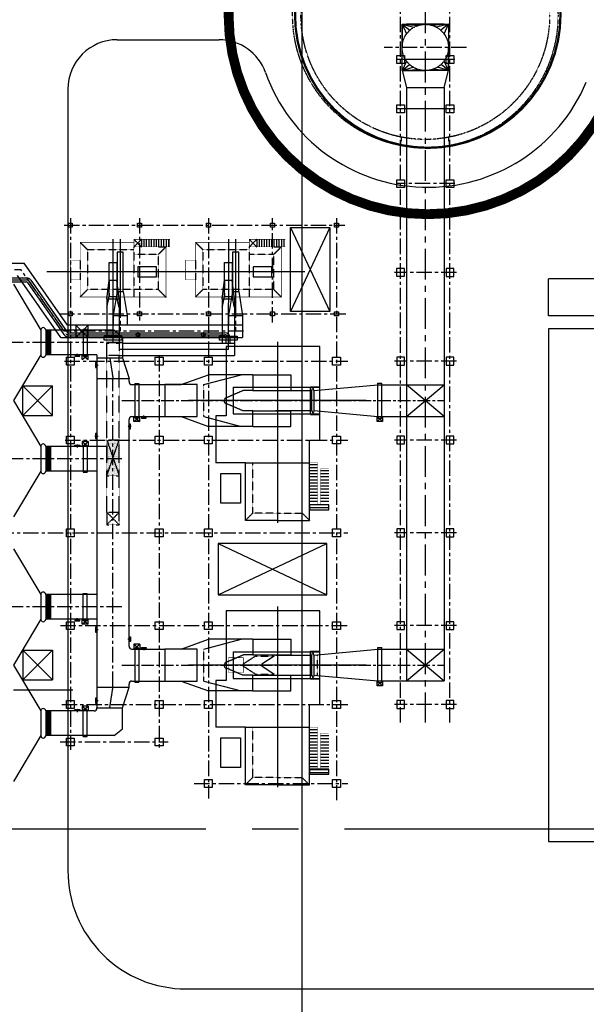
# Model space of a CAD drawing. Header units: inches. Extents: x -8998005 to 170525121, y -30058259 to 1575573.
# Tile 73 of 107: x 171366 to 228834, y -17807 to 82033. Entities that reach past the tile are written whole.
import ezdxf

# ---------------------------------------------------------------- set-up
doc = ezdxf.new("R2010")
doc.units = ezdxf.units.IN
doc.header["$LTSCALE"] = 5
doc.header["$MEASUREMENT"] = 0
for name, pattern in [('CENTER', [2, 1.25, -0.25, 0.25, -0.25]), ('CENTER2', [1.125, 0.75, -0.125, 0.125, -0.125]), ('HIDDEN', [0.375, 0.25, -0.125])]:
    doc.linetypes.add(name, pattern=pattern)
for name, color, linetype in [('1_MANUGURU_GR_DUCT_TRIAL_1_5M', 7, 'Continuous'), ('CANAL', 4, 'Continuous'), ('CEN', 9, 'CENTER'), ('DCEN', 237, 'CENTER'), ('DDMM', 4, 'Continuous'), ('DIM', 7, 'Continuous'), ('DMM', 200, 'Continuous'), ('DOBH', 6, 'HIDDEN'), ('DOBK', 1, 'Continuous'), ('DOBN', 1, 'Continuous'), ('DTMP', 1, 'Continuous'), ('OBH', 6, 'HIDDEN'), ('obk', 1, 'Continuous'), ('OBN', 1, 'Continuous'), ('TCE-ME-ROAD', 244, 'Continuous'), ('TXT', 7, 'Continuous')]:
    doc.layers.add(name, color=color, linetype=linetype)

# ---------------------------------------------------------------- blocks, each defined once
blk = doc.blocks.new('A$C17865E07')
at = {"layer": 'obk'}
blk.add_lwpolyline([(-400.0000000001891, -399.9999999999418), (-400.0000000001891, 400.0000000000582), (399.9999999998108, 400.0000000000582), (399.9999999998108, -399.9999999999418)], close=True, dxfattribs=at)
blk = doc.blocks.new('gr_inlet')
at = {"layer": 'DMM', "linetype": 'HIDDEN', "ltscale": 2}
h = blk.add_hatch(dxfattribs=at)
h.set_pattern_fill('DOTS', color=256, scale=1500)
h.set_pattern_definition([(9.199999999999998e-15, (-138138.9642392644, -99647.89235599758), (46.875, 93.75), [0, -93.75])])
h.paths.add_polyline_path([(-17299.50180352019, -7625), (-16049.50180352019, -7625), (-16049.5018035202, -4000), (-17299.5018035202, -4000)])
at = {"layer": 'CEN', "color": 3, "linetype": 'CENTER'}
for p, q in [((-16674.50585328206, 9988.260822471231), (-16674.50585328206, 5900)), ((-4974.505853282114, 5200), (-4974.505853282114, 9948.222977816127)), ((-16049.50180352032, 5199.70377117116), (-4974.505853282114, 5199.70377117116))]:
    blk.add_line(p, q, dxfattribs=at)
at = {"layer": 'DMM'}
for p, q in [((-17299.5018035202, 10310.01312816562), (-17072.00585328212, 12192.22013618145)), ((-16049.50180352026, 10310.01312816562), (-16277.00585328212, 12192.22013618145)), ((-5599.501803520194, 10310.01312816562), (-5372.005853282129, 12192.22013618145)), ((-4349.501803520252, 10310.01312816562), (-4577.005853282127, 12192.22013618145)), ((-17299.5018035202, 10310.01312816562), (-17299.50180352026, 7148.926111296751)), ((-17299.5018035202, 10310.01312816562), (-16049.50180352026, 10310.01312816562)), ((-16049.50180352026, 10310.01312816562), (-16049.50180352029, 6737.779115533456)), ((-5599.501803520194, 10310.01312816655), (-5599.501803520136, 5824.703771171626)), ((-5599.501803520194, 10310.01312816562), (-4349.501803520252, 10310.01312816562)), ((-4349.501803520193, 10310.01312816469), (-4349.501803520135, 4574.703771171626)), ((-15698.49683445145, 5824.70377117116), (-4349.501803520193, 5824.703771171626)), ((-16049.50180352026, 4574.70377117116), (-15698.49705179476, 4574.70377117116)), ((-15698.49705179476, 4574.70377117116), (-4349.501803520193, 4574.703771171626))]:
    blk.add_line(p, q, dxfattribs=at)
at = {"layer": 'DMM', "linetype": 'HIDDEN'}
for p, q in [((-17299.5018035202, 9426.129651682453), (-17072.00585328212, 10512.84153086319)), ((-16049.50990304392, 9426.129651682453), (-16277.005853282, 10512.84153086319)), ((-5599.501803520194, 9426.129651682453), (-5372.005853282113, 10512.84153086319)), ((-4349.509903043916, 9426.129651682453), (-4577.005853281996, 10512.84153086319))]:
    blk.add_line(p, q, dxfattribs=at)
at = {"layer": 'DMM', "linetype": 'HIDDEN', "ltscale": 2}
for p, q in [((-17299.50180352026, 7148.926111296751), (-17299.50180352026, 5825)), ((-16049.50180352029, 6737.779115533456), (-16049.50180352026, 4575)), ((-17299.5018035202, -11333.98417162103), (-17299.5018035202, 5825)), ((-17299.5018035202, 4575), (-17299.5018035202, 5825)), ((-17299.5018035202, 5825), (-16049.5018035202, 5825)), ((-16049.50180352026, 5824.70377117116), (-15698.49683445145, 5824.70377117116)), ((-16049.5018035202, 4575), (-17299.5018035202, 4575)), ((-16049.50180352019, -11333.98417162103), (-16049.5018035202, 4575)), ((-17299.50180352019, -7625), (-16049.5018035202, -4000)), ((-17299.5018035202, -4000), (-16049.50180352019, -7625)), ((-17299.5018035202, -11333.98417162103), (-16049.50180352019, -12583.98417162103)), ((-16049.50180352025, -11333.98417162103), (-17299.50180352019, -12583.98417162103))]:
    blk.add_line(p, q, dxfattribs=at)
at = {"layer": 'DMM'}
for points in [[(-17574.50489356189, 6524.70377117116), (-15774.50489356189, 6524.70377117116), (-15774.50489356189, 6124.70377117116), (-17574.50489356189, 6124.70377117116)], [(-5874.504893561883, 6524.70377117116), (-4074.504893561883, 6524.70377117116), (-4074.504893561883, 6124.70377117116), (-5874.504893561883, 6124.70377117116)]]:
    blk.add_lwpolyline(points, close=True, dxfattribs=at)
at = {"layer": 'DMM', "linetype": 'HIDDEN', "ltscale": 2}
for points in [[(-17299.50180352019, -7625), (-16049.50180352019, -7625), (-16049.5018035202, -4000), (-17299.5018035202, -4000)], [(-17299.50180352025, -12583.98417162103), (-16049.50180352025, -12583.98417162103), (-16049.50180352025, -11333.98417162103), (-17299.50180352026, -11333.98417162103)]]:
    blk.add_lwpolyline(points, close=True, dxfattribs=at)
blk = doc.blocks.new('A$C274C68D0')
at = {"layer": 'DMM', "color": 6}
blk.add_line((320, 2000), (-320, 2000), dxfattribs=at)
at = {"layer": 'DMM'}
for p, q in [((330, 2536.745577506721), (1125, 2536.745577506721)), ((330, 857.3669721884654), (1125, 857.3669721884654))]:
    blk.add_line(p, q, dxfattribs=at)
at = {"layer": 'DMM', "linetype": 'HIDDEN'}
for p, q in [((330, 857.3669721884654), (330, 2536.745577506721)), ((1125, 857.3669721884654), (1125, 2536.745577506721))]:
    blk.add_line(p, q, dxfattribs=at)
at = {"layer": 'DMM'}
for points in [[(319.9999999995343, 2000), (-320, 2000), (-320, -2009.664325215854), (319.9999999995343, -2009.664325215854)], [(330, 2536.745577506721), (1125, 2536.745577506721), (1125, -950.2375218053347), (330, -950.2375218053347)], [(-1776.795668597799, 500), (-3671.890748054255, 500), (-3671.890748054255, -500.0000457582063), (-1776.795668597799, -500.0000457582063)]]:
    blk.add_lwpolyline(points, close=True, dxfattribs=at)
at = {"layer": 'obk', "color": 3, "linetype": 'CENTER'}
for p, q in [((0, -3304.586962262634), (0, 3103.664971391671)), ((727.5, -3304.586962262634), (727.5, 3103.664971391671)), ((-7045.233926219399, 0), (7441.188026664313, 0)), ((-1400, -3300), (-2150, -2550)), ((-2150, -3300), (-1400, -2550))]:
    blk.add_line(p, q, dxfattribs=at)
at = {"layer": 'obk', "color": 4, "linetype": 'HIDDEN'}
for p, q in [((-3900, 1800), (-4650, 2550)), ((-1400, -2550), (-1400, 2550)), ((3300, 1800), (4050, 2550)), ((-3900, 1800), (3300, 1800)), ((-3900, 1800), (-3900, -1800)), ((3299.375, -2250), (3300, 1800)), ((4050, -1187.5), (4050, 812.5)), ((-4650, -2550), (-3900, -1800)), ((-1400, -1800), (-3900, -1800)), ((-1400, -2250), (3300, -2250)), ((4050, -3000), (3300, -2250))]:
    blk.add_line(p, q, dxfattribs=at)
at = {"layer": 'obk'}
for p, q in [((-4900, -3300), (-4900, -2550)), ((-3900, -2550), (-4650, -2550)), ((-4650, -3300), (-4650, -2550)), ((-4400, -3300), (-4400, -2550)), ((-4150, -3300), (-4150, -2550)), ((-3900, -3300), (-3900, -2550)), ((-3650, -3300), (-3650, -2550)), ((-3400, -3300), (-3400, -2550)), ((-3150, -3300), (-3150, -2550)), ((-2900, -3300), (-2900, -2550)), ((-2650, -3300), (-2650, -2550)), ((-2400, -3300), (-2400, -2550)), ((-2150, -3300), (-2150, -2550))]:
    blk.add_line(p, q, dxfattribs=at)
at = {"layer": 'obk', "ltscale": 30}
blk.add_line((-2150, -3300), (-2150, -2550), dxfattribs=at)
at = {"layer": 'obk', "color": 1, "ltscale": 30}
for points, const_width in [([(4050, 2550), (-4650, 2550), (-4650, -2550)], 50), ([(-2150, -3300), (-1400, -3300), (-1400, -3000), (4050, -3000), (4050, -1187.5), (5050, -1187.5), (5050, 812.5), (4050, 812.5), (4050, 2550)], 50), ([(-5050, -2550), (-1400, -2550), (-1400, -3000)], 50), ([(-5050, -2550), (-5050, -3300)], 30), ([(-2150, -3300), (-5050, -3300)], 50)]:
    blk.add_lwpolyline(points, dxfattribs=dict(at, const_width=const_width))
blk = doc.blocks.new('AD')
at = {"layer": 'CEN'}
blk.add_line((0, 207.0539090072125), (0, -115.2375709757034), dxfattribs=at)
at = {"layer": 'obk'}
for p, q in [((-250, 146.0214736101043), (250, 146.0214736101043)), ((-250, 96.0214736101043), (-250, 146.0214736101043)), ((-250, 96.0214736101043), (250, 96.0214736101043)), ((-200, 0), (-200, 96.0214736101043)), ((200, 96.0214736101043), (200, 0)), ((250, 146.0214736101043), (250, 96.0214736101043))]:
    blk.add_line(p, q, dxfattribs=at)
blk = doc.blocks.new('A$C7D4055E7')
at = {"color": 7}
for p, q in [((-16499.99997325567, 20559.07276250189), (-16499.99997325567, 18060.01927623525)), ((-16499.99997325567, 20558.09020210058), (-16499.99997325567, 18058.09020070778)), ((-9561.847874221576, 20557.8767485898), (-16499.99997325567, 20558.04328544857)), ((-16409.37609150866, 20559.07276250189), (-16409.37609150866, 18060.01927623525)), ((-16318.75220976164, 20559.07276250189), (-16318.75220976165, 18060.01927623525)), ((-16228.12832801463, 20559.07276250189), (-16228.1283280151, 18060.01927623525)), ((-16137.50444626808, 20559.07276250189), (-16137.50444626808, 18060.01927623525)), ((-16046.88056452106, 20559.07276250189), (-16046.88056452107, 18060.01927623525)), ((-15999.99997325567, 20558.03128392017), (-16000.07776625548, 18058.07464425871)), ((-9565.802785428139, 20561.05034536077), (-8698.496724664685, 19865.08536152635)), ((-8698.496724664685, 19865.08536152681), (-8698.497090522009, 17760.9411349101)), ((-11299.75567634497, 18057.92837253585), (-16499.98028017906, 18057.7665430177)), ((-11299.48819099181, 18057.92837253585), (-11299.75345458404, -17760.94113490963)), ((-11299.75345458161, 17760.94113491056), (-8698.497090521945, 17760.94113491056)), ((-8698.497090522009, 17760.9411349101), (-8049.496280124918, 15633.92994238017)), ((-11299.49999999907, 15633.9841716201), (-8049.499406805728, 15633.9841716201)), ((-8049.50382989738, 15333.98410359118), (-8049.503897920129, 15633.95490865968)), ((-7750.503843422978, 15033.98417162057), (-2775.751860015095, 15033.98395502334)), ((-8049.497748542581, -11483.93075363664), (-8049.502956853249, 11483.98367262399)), ((-7756.144783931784, 11783.93068560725), (-2775.600590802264, 11783.93068560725)), ((-11300.55706439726, 8757.867631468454), (-16500.45431759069, 8758.070935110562)), ((-16499.99997325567, 8758.15443032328), (-16499.99997325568, 6258.154428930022)), ((-16409.37609150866, 8758.070917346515), (-16409.37609150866, 6259.017431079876)), ((-16318.75220976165, 8758.070917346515), (-16318.75220976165, 6259.017431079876)), ((-16228.12832801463, 8758.070917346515), (-16228.1283280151, 6259.017431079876)), ((-16137.50444626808, 8758.070917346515), (-16137.50444626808, 6259.017431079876)), ((-16046.88056452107, 8758.070917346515), (-16046.88056452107, 6259.017431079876)), ((-15999.99997325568, 8757.029438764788), (-16000.07776625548, 6257.072799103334)), ((-11300.5755786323, 6257.867630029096), (-16500.55006296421, 6258.070936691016)), ((-11299.66829060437, -6261.144081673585), (-16501.03949133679, -6260.972418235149)), ((-16499.99997325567, -6260.751467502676), (-16499.99997325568, -8760.751468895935)), ((-16409.37609150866, -6260.972452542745), (-16409.37609150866, -8760.025938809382)), ((-16318.75220976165, -6260.972452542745), (-16318.75220976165, -8760.025938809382)), ((-16228.12832801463, -6260.972452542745), (-16228.1283280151, -8760.025938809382)), ((-16137.50444626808, -6260.972452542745), (-16137.50444626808, -8760.025938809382)), ((-16046.88056452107, -6260.972452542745), (-16046.88056452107, -8760.025938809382)), ((-15999.99997325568, -6262.013931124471), (-16000.07776625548, -8761.970570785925)), ((-11299.68680507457, -8761.17578094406), (-16501.13923409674, -8760.972416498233)), ((-7750.497748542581, -11783.93068560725), (-4399.999999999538, -11783.93068560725)), ((-11299.73770258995, -15633.9299423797), (-8049.496807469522, -15633.9299423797)), ((-8698.497090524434, -17760.94113490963), (-8049.496280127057, -15633.9299423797)), ((-7750.496875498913, -15033.93068560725), (-4399.999999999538, -15033.93068560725)), ((-11299.75345458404, -17760.94113490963), (-8698.497090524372, -17760.9411349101)), ((-8698.496724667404, -19865.08536152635), (-8698.497090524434, -17760.94113490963)), ((-16499.99997325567, -18060.99173242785), (-16499.99997325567, -20560.77072132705)), ((-11599.76279049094, -18060.93891305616), (-16499.98028017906, -18060.78641967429)), ((-16410.57793059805, -18060.78638166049), (-16410.57793059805, -20559.83986792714)), ((-16319.95404885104, -18060.78638166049), (-16319.95404885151, -20559.83986792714)), ((-16229.33016710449, -18060.78638166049), (-16229.33016710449, -20559.83986792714)), ((-16138.70628535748, -18060.78638166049), (-16138.70628535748, -20559.83986792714)), ((-16048.08240361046, -18060.78638166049), (-16048.08240361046, -20559.83986792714)), ((-16001.20181234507, -18061.82786024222), (-16001.27960534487, -20561.78449990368)), ((-9565.80278543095, -20561.0503453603), (-8698.496724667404, -19865.08536152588)), ((-9565.802785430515, -20561.05034535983), (-16499.99997325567, -20560.77072132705))]:
    blk.add_line(p, q, dxfattribs=at)
for p, q in [((-2775.751249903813, 15033.98417162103), (15.69194672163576, 16024.98417162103)), ((-477.6542110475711, 15033.98417162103), (3318.379162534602, 16024.98417162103)), ((4499.708341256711, 16024.98417162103), (15.69194672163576, 16024.98417162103)), ((4499.708341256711, 14439.98417162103), (3570.112278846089, 14439.98417162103)), ((4499.708341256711, 12377.98417162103), (3484.174253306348, 12377.98417162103)), ((-2775.751249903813, 11783.98417162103), (15.6919467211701, 10792.9841716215)), ((-477.6542110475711, 11783.98417162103), (3318.379162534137, 10792.98417162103)), ((4499.708341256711, 10792.98417162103), (15.6919467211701, 10792.9841716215)), ((-2775.751249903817, -11783.93068560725), (15.69194672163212, -10792.93068560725)), ((-477.6542110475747, -11783.93068560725), (3318.37916253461, -10792.93068560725)), ((4499.708341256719, -10792.93068560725), (15.69194672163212, -10792.93068560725)), ((4499.708341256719, -12377.93068560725), (3570.112278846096, -12377.93068560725)), ((4499.708341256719, -14439.93068560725), (3484.174253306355, -14439.93068560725)), ((-2775.751249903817, -15033.93068560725), (15.6919467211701, -16024.93068560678)), ((-477.6542110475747, -15033.93068560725), (3318.379162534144, -16024.93068560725)), ((4499.708341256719, -16024.93068560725), (15.6919467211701, -16024.93068560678))]:
    blk.add_line(p, q)
for points in [[(-4399.998832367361, 13408.98402574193), (-4399.998832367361, 11783.98402574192), (-1149.998832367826, 11783.98402574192), (-1149.998832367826, 15033.98402574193), (-4399.998832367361, 15033.98402574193), (-4399.998832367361, 11783.98402574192)], [(-4399.999999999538, -13408.93068560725), (-4399.999999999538, -15033.93068560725), (-1150.000000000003, -15033.93068560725), (-1150.000000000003, -11783.93068560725), (-4399.999999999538, -11783.93068560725), (-4399.999999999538, -15033.93068560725)]]:
    blk.add_lwpolyline(points)
for centre, radius, start, end in [((-16749.98028017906, 20558.07450236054), 250, 0, 180), ((-16749.99997325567, 18058.09020070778), 250, 180, 0), ((-7749.503829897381, 15333.98417162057), 300, 180.0000129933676, 269.9999974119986), ((-7749.502956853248, 11483.98374065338), 300, 90.00000365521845, 180.0000129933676), ((-16749.98028017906, 8758.138730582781), 250, 0, 180), ((-16749.99997325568, 6258.154428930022), 250, 180, 0), ((-16749.98028017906, -6260.767167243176), 250, 0, 180), ((-16749.99997325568, -8760.751468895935), 250, 180, 0), ((-7749.49774854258, -11483.93068560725), 300, 180.0000129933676, 270), ((-7749.496875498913, -15333.93068560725), 300, 90, 180.0000129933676), ((-16749.98028017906, -18060.78641967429), 250, 0, 180), ((-11599.75345457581, -17760.93891320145), 300, 269.998216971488, 359.9995756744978), ((-16749.99997325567, -20560.77072132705), 250, 180, 0)]:
    blk.add_arc(centre, radius, start, end, dxfattribs=at)
at = {"layer": 'DDMM'}
blk.add_line((-8049.496280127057, -15633.9299423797), (-8049.496875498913, -15333.93068560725), dxfattribs=at)
at = {"layer": 'OBH', "linetype": 'HIDDEN'}
for p, q in [((-477.6542110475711, 11783.98417162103), (-477.6542110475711, 15033.98417162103)), ((3570.112278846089, 14439.98417162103), (1813.021943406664, 13680.18121113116)), ((3484.174253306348, 12377.98417162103), (1813.021943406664, 13100.62571536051)), ((-477.6542110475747, -15033.93068560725), (-477.6542110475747, -11783.93068560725)), ((3570.112278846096, -12377.93068560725), (1813.021943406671, -13137.73364609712)), ((3484.174253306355, -14439.93068560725), (1813.021943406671, -13717.28914186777))]:
    blk.add_line(p, q, dxfattribs=at)
for centre in [(1890.667656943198, 13390.40346324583), (1890.667656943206, -13427.51139398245)]:
    blk.add_arc(centre, 300, 104.9999999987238, 255.0000000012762, dxfattribs=at)
at = {"layer": 'obk'}
for p, q in [((-12699.50021599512, 20657.96511001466), (-12699.49438414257, 17957.96510762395)), ((-12699.50021599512, 20657.96511001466), (-12299.50021599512, 20657.96511001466)), ((-12299.50021599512, 20657.96511001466), (-12299.49438414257, 17957.96510762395)), ((-12699.49438414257, 17957.96510762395), (-12299.49438414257, 17957.96510762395)), ((-7450.500586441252, 15133.98476982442), (-7050.500000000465, 15133.98476982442)), ((-7449.500000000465, 15133.98476982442), (-7449.500000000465, 11683.98476982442)), ((-7049.500000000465, 15133.98476982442), (-7049.500000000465, 11683.98476982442)), ((-7449.500289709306, 11683.98476982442), (-7049.500000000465, 11683.98476982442)), ((-12699.50043438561, 8857.831444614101), (-12699.48870128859, 6157.831441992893)), ((-12699.50043438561, 8857.831444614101), (-12299.50043438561, 8857.831444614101)), ((-12299.50043438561, 8857.831444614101), (-12299.48870128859, 6157.831441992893)), ((-12699.48870128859, 6157.831441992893), (-12299.48870128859, 6157.831441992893)), ((-12699.50043410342, -6161.137626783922), (-12299.50043410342, -6161.137626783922)), ((-12699.48870862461, -8861.137629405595), (-12699.50043410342, -6161.137626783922)), ((-12299.48870862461, -8861.137629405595), (-12299.50043410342, -6161.137626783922)), ((-12699.48870862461, -8861.137629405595), (-12299.48870862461, -8861.137629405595)), ((-7449.500586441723, -11683.93020802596), (-7049.500000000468, -11683.93020802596)), ((-7449.500000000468, -11684.93020802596), (-7449.500000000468, -15134.93020802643)), ((-7049.500000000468, -11684.93020802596), (-7049.500000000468, -15134.93020802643)), ((-7449.500289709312, -15133.93020802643), (-7049.500000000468, -15133.93020802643)), ((-12699.50040830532, -17961.17550326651), (-12299.50040830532, -17961.17550326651)), ((-12699.48938171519, -20662.17550563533), (-12699.50040830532, -17961.17550326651)), ((-12299.48938171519, -20662.17550563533), (-12299.50040830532, -17961.17550326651)), ((-12699.48938171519, -20662.17550563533), (-12299.48938171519, -20662.17550563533))]:
    blk.add_line(p, q, dxfattribs=at)
at = {"layer": 'OBN'}
for p, q in [((-12799.49566767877, 17563.68910727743), (-12799.4946001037, 18057.94946858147)), ((-12799.49566767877, 17563.68910727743), (-12199.49460010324, 18057.94946858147)), ((-12799.4946001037, 18057.94946858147), (-12199.49566762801, 17563.71256585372)), ((-12199.49566762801, 17563.71256585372), (-12199.49460010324, 18057.94946858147)), ((-7549.501067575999, 11289.72393093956), (-7549.500000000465, 11783.9842922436)), ((-7549.501067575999, 11289.72393093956), (-6949.500000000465, 11783.9842922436)), ((-6949.501067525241, 11289.74738951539), (-7549.501067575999, 11289.72393093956)), ((-7549.500000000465, 11783.9842922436), (-6949.501067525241, 11289.74738951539)), ((-6949.501067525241, 11289.74738951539), (-6949.500000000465, 11783.9842922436)), ((-12799.49020359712, 9254.26701608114), (-12799.48913602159, 8760.006654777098)), ((-12199.49020354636, 9254.243557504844), (-12799.49020359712, 9254.26701608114)), ((-12799.49020359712, 9254.26701608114), (-12199.48913602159, 8760.006654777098)), ((-12799.48913602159, 8760.006654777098), (-12199.49020354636, 9254.243557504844)), ((-12199.49020354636, 9254.243557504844), (-12199.48913602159, 8760.006654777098)), ((-12799.48924243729, -9255.432220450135), (-12799.48817486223, -8761.171859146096)), ((-12799.48924243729, -9255.432220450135), (-12199.48817486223, -8761.171859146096)), ((-12799.48817486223, -8761.171859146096), (-12199.489242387, -9255.408761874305)), ((-12199.489242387, -9255.408761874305), (-12199.48817486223, -8761.171859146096)), ((-12199.489242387, -9255.408761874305), (-12799.48924243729, -9255.432220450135)), ((-7549.49020359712, -11287.53549353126), (-7549.489136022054, -11781.7958548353)), ((-6949.490203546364, -11287.55895210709), (-7549.49020359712, -11287.53549353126)), ((-7549.49020359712, -11287.53549353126), (-6949.489136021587, -11781.7958548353)), ((-7549.489136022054, -11781.7958548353), (-6949.490203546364, -11287.55895210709)), ((-6949.490203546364, -11287.55895210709), (-6949.489136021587, -11781.7958548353)), ((-12799.26055765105, -17564.79564569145), (-12799.25949007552, -18059.05600699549)), ((-12199.26055760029, -17564.81910426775), (-12799.26055765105, -17564.79564569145)), ((-12799.26055765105, -17564.79564569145), (-12199.25949007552, -18059.05600699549)), ((-12799.25949007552, -18059.05600699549), (-12199.26055760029, -17564.81910426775)), ((-12199.26055760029, -17564.81910426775), (-12199.25949007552, -18059.05600699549))]:
    blk.add_line(p, q, dxfattribs=at)
at = {"layer": 'TXT', "xscale": -1}
for p, rotation in [((-13299.69927597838, 18057.99594276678), 180), ((-11299.49606398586, 17007.89909116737), 90.00625387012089), ((-8049.502776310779, 10783.81698729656), 269.9999919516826), ((-6549.500000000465, 11783.93068560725), 180), ((-11300.17738310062, 9807.919661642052), 90.00625387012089), ((-13299.69949408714, -8761.1067940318), 180), ((-11299.49606400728, -9808.015711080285), 90.00625387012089), ((-11299.62225424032, -17007.81213712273), 90.00625387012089)]:
    blk.add_blockref('AD', p, dxfattribs=dict(at, rotation=rotation))
at = {"layer": 'TXT'}
for p in [(-13299.69927597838, 8757.925718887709), (-13299.69949408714, -18061.17701791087)]:
    blk.add_blockref('AD', p, dxfattribs=at)
for p, rotation in [((-8049.497929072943, -10783.81784923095), 270.0000080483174), ((-6549.499996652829, -11783.80599702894), 359.9984618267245)]:
    blk.add_blockref('AD', p, dxfattribs=dict(at, rotation=rotation))
blk = doc.blocks.new('A$C2EF5475D')
at = {"layer": 'DMM'}
h = blk.add_hatch(dxfattribs=at)
h.set_pattern_fill('ANSI31', color=2, scale=2500, angle=45.00000000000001)
h.set_pattern_definition([(90, (-497742.0478089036, 2370287.546107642), (-312.5, -1.25e-14), [])])
h.paths.add_polyline_path([(-11061.2435539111, -3250), (-6300, -3250), (-6300, -4075), (-10561.2435539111, -4075), (-10561.2435539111, -4375), (-6909.985190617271, -4375), (-6909.985190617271, -5200), (-11061.2435539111, -5200)])
at = {"color": 6}
for p, q in [((1349.999999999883, 4500.291658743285), (-1350.000000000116, 4500.291658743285)), ((-1350.000000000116, 4500.291658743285), (-1350.000000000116, -4199.708341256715)), ((1349.999999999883, 4500.291658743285), (-1350.000000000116, 4500.291658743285)), ((1349.999999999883, 4500.291658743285), (1349.999999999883, -4199.708341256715)), ((-1400.000000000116, -3347.360902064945), (-1400.000000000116, -4199.708341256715)), ((-1400.000000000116, -3347.360902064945), (-1400.000000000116, -4199.708341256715)), ((-1400.000000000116, -3347.360902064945), (1400.000000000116, -3347.360902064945)), ((1400.000000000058, -3347.360902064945), (1400.000000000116, -4199.708341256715))]:
    blk.add_line(p, q, dxfattribs=at)
at = {"layer": 'CEN'}
for p, q in [((0, -9004.500225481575), (0, 9004.500225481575)), ((5947.279961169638, 0), (-12393.40801381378, 0))]:
    blk.add_line(p, q, dxfattribs=at)
at = {"layer": 'DMM'}
for p, q in [((-2616, 2500.291658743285), (-1031, 2500.291658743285)), ((-2616, 2500.291658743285), (-2616, -1349.708341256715)), ((-1031, 2500.291658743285), (-1031, -1349.708341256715)), ((2616, 2500.291658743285), (1031, 2500.291658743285)), ((1031, 2500.291658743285), (1031, -1349.708341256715)), ((2616, 2500.291658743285), (2616, -1349.708341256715)), ((-2616, -1349.708341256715), (-1031, -1349.708341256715)), ((2616, -1349.708341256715), (1031, -1349.708341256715))]:
    blk.add_line(p, q, dxfattribs=at)
blk.add_lwpolyline([(-11061.2435539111, -3250, 30, 30, 0), (-6300, -3250, 30, 30, 0), (-6300, -4075, 30, 30, 0), (-10561.2435539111, -4075, 30, 30, 0), (-10561.2435539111, -4375, 30, 30, 0), (-6909.985190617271, -4375, 30, 30, 0), (-6909.985190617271, -5200, 30, 30, 0), (-11061.2435539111, -5200, 0, 0, 0)], format="xyseb", close=True, dxfattribs=at)
blk.add_lwpolyline([(-10561.2435539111, -5200), (-10561.2435539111, -3250), (-11061.2435539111, -3250), (-11061.2435539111, -5200)], close=True, dxfattribs=at)
at = {"layer": 'DOBK'}
for p, q in [((-1015.000000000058, -3500), (-1215.000000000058, -3553.589838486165)), ((-1215.000000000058, -3553.589838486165), (-1215.000000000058, -3646.410161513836)), ((-1015.000000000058, -3700), (-1215.000000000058, -3646.410161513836)), ((1014.999999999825, -3700), (-1015.000000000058, -3700)), ((1014.999999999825, -3500), (1214.999999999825, -3553.589838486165)), ((1014.999999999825, -3700), (1214.999999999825, -3646.410161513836)), ((1214.999999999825, -3553.589838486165), (1214.999999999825, -3646.410161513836))]:
    blk.add_line(p, q, dxfattribs=at)
at = {"layer": 'DTMP'}
for p, q in [((-1015.000000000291, 168.3562702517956), (-1014.999999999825, -3500)), ((1015.000000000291, 168.3562702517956), (1014.999999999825, -3500)), ((-1015.000000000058, -3500), (1014.999999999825, -3500))]:
    blk.add_line(p, q, dxfattribs=at)
at = {"layer": 'OBH'}
for p, q in [((-11400, 2500), (-12150, 3250)), ((-11400, 0), (-11400, 2500)), ((-11400, 2500), (-6300, 2500)), ((-11400, 0), (-11400, -2500)), ((-11400, -2500), (-12150, -3250)), ((-11400, -2500), (-6300, -2500))]:
    blk.add_line(p, q, dxfattribs=at)
at = {"layer": 'obk'}
for p, q in [((-3800, 6250), (-6300, 6250)), ((-6300, 3250), (-6300, 6250)), ((-3065, 6250), (-3800, 6250)), ((-1550, 6250), (-3065, 6250)), ((-1550, 5200), (-1550, 6250)), ((5500, 5200), (-1550, 5200)), ((5500, -4300), (5500, 5200)), ((-12150, 2500), (-12150, 3250)), ((-12150, 3250), (-6300, 3250)), ((-6300, 3250), (-6300, -3250)), ((-12150, 0), (-12150, 2500)), ((-12150, 0), (-12150, -2500)), ((-12150, -2500), (-12150, -3250)), ((-12150, -3250), (-4000, -3250)), ((-4000, -3250), (-4000, -4300)), ((-4000, -4300), (0, -4300)), ((0, -4300), (5500, -4300))]:
    blk.add_line(p, q, dxfattribs=at)
blk.add_lwpolyline([(-7385, 3750), (-10385, 3750), (-10385, 5750), (-7385, 5750)], close=True, dxfattribs=at)
blk = doc.blocks.new('Boiler to Chimney#1&2')
at = {"color": 7}
for p, q in [((472167339.5894102, -1994028578.765482), (472167339.5825003, -1994031078.765484)), ((472172539.5826915, -1994028578.949241), (472170891.7973969, -1994028578.949241)), ((472165524.3403023, -1994034246.852252), (472168524.3403022, -1994034246.852252)), ((472165524.3403023, -1994037255.352252), (472165524.3403023, -1994034255.352252)), ((472168524.3403022, -1994037246.852252), (472168524.3403022, -1994034246.852252)), ((472165524.3403023, -1994037246.852252), (472168524.3403022, -1994037246.852252)), ((472167339.5894102, -1994040378.701254), (472167339.5825003, -1994042878.701256)), ((472173939.5824732, -1994040379.023264), (472172939.5770066, -1994040378.984165)), ((472167339.5894102, -1994055397.607152), (472167339.5825003, -1994057897.607154)), ((472165524.340303, -1994061019.305632), (472165524.340303, -1994064019.305632)), ((472165524.340303, -1994061027.805632), (472168524.340303, -1994061027.805632)), ((472168524.340303, -1994061027.805632), (472168524.340303, -1994064027.805632)), ((472165524.340303, -1994064027.805632), (472168524.340303, -1994064027.805632)), ((472167339.5894102, -1994067197.626404), (472167339.5825003, -1994069697.626406))]:
    blk.add_line(p, q, dxfattribs=at)
for points in [[(472164589.5825004, -1994023928.852252), (472167339.5894102, -1994028578.765482), (472167339.5825003, -1994031078.765484), (472164589.5825004, -1994035728.852251)], [(472164589.5825004, -1994035728.788023), (472167339.5894102, -1994040378.701254), (472167339.5825003, -1994042878.701256), (472164589.5825004, -1994047528.788023)], [(472164589.5825004, -1994050747.693921), (472167339.5894102, -1994055397.607152), (472167339.5825003, -1994057897.607154), (472164589.5825004, -1994062547.693921)], [(472164589.5825004, -1994062547.713173), (472167339.5894102, -1994067197.626404), (472167339.5825003, -1994069697.626406), (472164589.5825004, -1994074347.713173)]]:
    blk.add_lwpolyline(points, dxfattribs=at)
at = {"layer": '1_MANUGURU_GR_DUCT_TRIAL_1_5M', "color": 6}
blk.add_line((472111958.1011047, -1994021793.871513), (472165639.6151116, -1994021793.871513), dxfattribs=at)
at = {"layer": 'CEN', "linetype": 'CENTER'}
for p, q in [((472112553.3661079, -1994023490.845305), (472165880.0443406, -1994023490.845305)), ((472166169.2050123, -1994023641.372823), (472169536.4742441, -1994028450.331664)), ((472177190.0806701, -1994028773.579716), (472177190.0806701, -1994029349.579139)), ((472183836.577889, -1994028773.579716), (472183836.577889, -1994029349.579139)), ((472170148.2347044, -1994029061.879427), (472186009.0776091, -1994029061.879427))]:
    blk.add_line(p, q, dxfattribs=at)
at = {"layer": 'CEN', "color": 3, "linetype": 'CENTER', "ltscale": 250}
for p, q in [((472175564.7387974, -1994029827.770817), (472113185.740925, -1994029828.608159)), ((472174664.9652185, -1994064770.785627), (472174664.9652185, -1994033502.925743)), ((472175564.5804002, -1994041627.790083), (472113185.5825278, -1994041628.627425)), ((472175564.5848693, -1994056646.867801), (472113185.5825278, -1994056646.030459))]:
    blk.add_line(p, q, dxfattribs=at)
at = {"layer": 'CEN', "color": 3, "linetype": 'CENTER'}
for p, q in [((472174340.4572012, -1994031375.91455), (472174664.9652185, -1994033502.925743)), ((472174340.4572012, -1994066897.79682), (472174664.9652185, -1994064770.785627))]:
    blk.add_line(p, q, dxfattribs=at)
at = {"layer": 'CEN', "linetype": 'CENTER', "ltscale": 200}
for p, q in [((472175564.5824743, -1994035727.871514), (472208239.5824738, -1994035727.871514)), ((472175589.5824736, -1994035727.871514), (472208239.5824738, -1994035727.871514)), ((472175564.5824743, -1994062545.786371), (472208239.5824738, -1994062545.786371))]:
    blk.add_line(p, q, dxfattribs=at)
at = {"layer": 'CEN', "linetype": 'CENTER'}
for centre, radius, start, end in [((472165880.0443406, -1994023843.845305), 353, 35.00000023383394, 90), ((472170147.3031923, -1994028712.386204), 349.1944665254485, 214.5760030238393, 270.1528427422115), ((472186009.0766203, -1994029414.879427), 353, 0, 90)]:
    blk.add_arc(centre, radius, start, end, dxfattribs=at)
at = {"layer": 'DCEN', "ltscale": 250}
for p, q in [((472203839.5824738, -1994068370.289666), (472203839.5824738, -1993925332.109851)), ((472208839.5824738, -1994068365.400491), (472208839.5824738, -1993925327.220676)), ((472210518.5493516, -1993999921.947235), (472202160.6155959, -1993999921.947235)), ((472209346.0735186, -1994013727.963063), (472203422.5149788, -1994013727.963063)), ((472169713.887898, -1994017927.871514), (472198163.3676655, -1994017927.871514)), ((472170339.5824736, -1994017235.58753), (472170339.5824736, -1994071124.468021)), ((472177339.5824738, -1994017235.587529), (472177339.5824736, -1994027616.170339)), ((472184339.5824736, -1994017235.587529), (472184339.5824736, -1994076081.346701)), ((472190839.5824736, -1994027822.20535), (472190839.5824738, -1994017235.58753)), ((472197339.5824735, -1994017235.587529), (472197339.5824736, -1994076231.382042)), ((472209506.0265778, -1994022727.871514), (472203221.0634602, -1994022727.871514)), ((472169207.9035764, -1994026927.871513), (472198365.5805628, -1994026927.871513)), ((472169753.9232382, -1994031727.871513), (472198480.9430559, -1994031727.871514)), ((472179339.5824736, -1994031200.81752), (472179339.5824736, -1994071112.596001)), ((472209506.0265778, -1994031727.871514), (472203221.0634602, -1994031727.871514)), ((472169812.5778298, -1994039727.871513), (472198480.9430559, -1994039727.871513)), ((472209506.0265778, -1994039727.871514), (472203221.0634602, -1994039727.871514)), ((472030561.7671238, -1994049137.097972), (472198480.9430559, -1994049137.097972)), ((472209506.0265778, -1994049136.855685), (472203221.0634602, -1994049136.855685)), ((472169339.5824736, -1994058545.839857), (472198480.9430559, -1994058545.839857)), ((472209506.0265778, -1994058545.839857), (472203221.0634602, -1994058545.839857)), ((472169473.1228182, -1994066545.839857), (472198480.9430559, -1994066545.839857)), ((472209506.0265778, -1994066545.839857), (472203221.0634602, -1994066545.839857)), ((472169301.609404, -1994070345.839857), (472180246.9019778, -1994070345.839857)), ((472182892.8595278, -1994074545.839857), (472198480.9430559, -1994074545.839857))]:
    blk.add_line(p, q, dxfattribs=at)
at = {"layer": 'DCEN', "ltscale": 500}
blk.add_line((472206339.5824738, -1993925332.109851), (472206339.5824741, -1994068370.289666), dxfattribs=at)
at = {"layer": 'DCEN', "linetype": 'CENTER'}
for p, q in [((472209346.0735186, -1994001136.947234), (472203422.5149788, -1994001136.947234)), ((472209346.0735186, -1994006136.947234), (472203422.5149788, -1994006136.947234))]:
    blk.add_line(p, q, dxfattribs=at)
at = {"layer": 'DCEN', "color": 5, "ltscale": 250}
for p, q in [((472112185.5825012, -1994022418.871513), (472165314.260705, -1994022418.871513)), ((472169714.228067, -1994028702.676131), (472165314.260705, -1994022418.871513)), ((472175392.5766203, -1994025781.536455), (472175392.5766203, -1994028702.676131)), ((472187092.5766204, -1994025781.536455), (472187092.5766204, -1994028702.676131)), ((472187906.6324799, -1994028702.676131), (472169714.228067, -1994028702.676131))]:
    blk.add_line(p, q, dxfattribs=at)
at = {"layer": 'DMM'}
for p, q in [((472192666.3227484, -1994018185.188874), (472196666.3227484, -1994026685.188874)), ((472196666.3227484, -1994018185.188874), (472192666.3227484, -1994026685.188874))]:
    blk.add_line(p, q, dxfattribs=at)
at = {"layer": 'DMM', "color": 6}
for p, q in [((472170039.5824736, -1994028077.676131), (472165639.6151116, -1994021793.871513)), ((472169388.8736603, -1994029327.676131), (472164988.9062983, -1994023043.871514)), ((472175072.5766203, -1994024677.871484), (472174692.5766203, -1994027095.300234)), ((472175712.5766203, -1994024677.871484), (472176092.5766203, -1994027095.300234)), ((472186772.5766204, -1994024677.871484), (472186392.5766204, -1994027095.300234)), ((472187412.5766204, -1994024677.871484), (472187792.5766204, -1994027095.300234)), ((472174692.5766203, -1994027095.300234), (472176092.5766203, -1994027095.300234)), ((472174692.5766203, -1994027095.300234), (472174692.5766203, -1994028077.575284)), ((472176092.5766203, -1994027095.300234), (472176092.5766203, -1994028077.575284)), ((472186392.5766204, -1994027095.300234), (472186392.5766204, -1994028077.676131)), ((472186392.5766204, -1994027095.300234), (472187792.5766204, -1994027095.300234)), ((472187792.5766204, -1994027095.300234), (472187792.5766204, -1994029327.676131)), ((472187792.5766204, -1994028077.676131), (472170039.5824736, -1994028077.676131)), ((472170904.5824736, -1994028077.676131), (472172154.5824736, -1994029327.676131)), ((472172154.5824736, -1994028077.676131), (472170904.5824736, -1994029327.676131)), ((472169388.8736603, -1994029327.676131), (472187792.5766204, -1994029327.676131))]:
    blk.add_line(p, q, dxfattribs=at)
at = {"layer": 'DMM', "color": 2}
for p, q in [((472185339.5824736, -1994055414.163622), (472196339.5824736, -1994050214.163622)), ((472185339.5824736, -1994050214.163622), (472196339.5824736, -1994055414.163622))]:
    blk.add_line(p, q, dxfattribs=at)
at = {"layer": 'DMM', "color": 6}
blk.add_lwpolyline([(472170904.5824736, -1994029327.676131), (472172154.5824736, -1994029327.676131), (472172154.5824736, -1994028077.676131), (472170904.5824736, -1994028077.676131)], close=True, dxfattribs=at)
at = {"layer": 'DMM', "const_width": 30}
for points in [[(472177190.0806701, -1994029264.579427), (472177190.38067, -1994029402.346921), (472177082.2523434, -1994029402.346921)], [(472183836.577889, -1994029264.579427), (472183836.277889, -1994029387.430232), (472183944.4062156, -1994029387.430232)]]:
    blk.add_lwpolyline(points, dxfattribs=at)
at = {"layer": 'DMM', "color": 2}
blk.add_lwpolyline([(472185339.5824736, -1994055414.163622), (472196339.5824736, -1994055414.163622), (472196339.5824736, -1994050214.163622), (472185339.5824736, -1994050214.163622)], close=True, dxfattribs=at)
at = {"layer": 'DOBH'}
blk.add_line((472195389.5824736, -1994061558.914976), (472195389.5824736, -1994063532.656389), dxfattribs=at)
at = {"layer": 'DOBH', "const_width": 50}
blk.add_lwpolyline([(472186386.2753189, -1994063295.786371), (472186386.2753189, -1994061795.786371), (472187889.5824736, -1994061795.786371), (472187889.5824736, -1994063295.786371), (472186386.2753189, -1994063295.786371)], dxfattribs=at)
at = {"layer": 'DOBN'}
for p, q in [((472165524.3403023, -1994037246.852252), (472168524.3403022, -1994034246.852252)), ((472165524.3403023, -1994034246.852252), (472168524.3403022, -1994037246.852252)), ((472201459.9503367, -1994037843.57344), (472201459.9503367, -1994037330.476816)), ((472201459.9503367, -1994037330.476816), (472202002.9631093, -1994037330.476816)), ((472201459.9503367, -1994037330.476816), (472202002.9631093, -1994037843.57344)), ((472201459.9503367, -1994037843.57344), (472202002.9631093, -1994037330.476816)), ((472202002.9631093, -1994037843.57344), (472201459.9503367, -1994037843.57344)), ((472202002.9631093, -1994037330.16995), (472202002.9631093, -1994037843.57344)), ((472204439.5824738, -1994060945.786371), (472208239.5824738, -1994064145.839857)), ((472204439.5824738, -1994064145.839857), (472208239.5824738, -1994060945.893343)), ((472165524.340303, -1994061027.805632), (472168524.340303, -1994064027.805632)), ((472165524.340303, -1994064027.805632), (472168524.340303, -1994061027.805632)), ((472201459.9503367, -1994064661.488297), (472201459.9503367, -1994064148.391673)), ((472201459.9503367, -1994064148.391673), (472202002.9631093, -1994064148.391673)), ((472201459.9503367, -1994064148.391673), (472202002.9631093, -1994064661.488297)), ((472201459.9503367, -1994064661.488297), (472202002.9631093, -1994064148.391673)), ((472202002.9631093, -1994064661.488297), (472201459.9503367, -1994064661.488297)), ((472202002.9631093, -1994064148.084807), (472202002.9631093, -1994064661.488297))]:
    blk.add_line(p, q, dxfattribs=at)
at = {"layer": 'OBH'}
for p, q in [((472203939.5824738, -1994009881.251671), (472203939.5824738, -1994009016.450456)), ((472208739.5824738, -1994009881.251671), (472208739.5824738, -1994009016.450456)), ((472189121.2262034, -1994061641.786371), (472187860.7601341, -1994062455.023596)), ((472189121.2262034, -1994061641.786371), (472191021.2262034, -1994061641.786371)), ((472187860.7601341, -1994062638.549145), (472189121.2262034, -1994063451.78637)), ((472189121.2262034, -1994063451.78637), (472191020.5342462, -1994063451.78637))]:
    blk.add_line(p, q, dxfattribs=at)
for centre, radius in [((472206339.5824738, -1993996636.947235), 13460), ((472206339.5824738, -1993996636.947235), 12610), ((472206339.5824738, -1993999921.947235), 2350)]:
    blk.add_circle(centre, radius, dxfattribs=at)
for centre, radius, start, end in [((472206339.5824738, -1993996636.947235), 20200, 0, 359.9000059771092), ((472187919.4233906, -1994062546.786371), 100, 113.4182967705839, 246.5817032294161)]:
    blk.add_arc(centre, radius, start, end, dxfattribs=at)
at = {"layer": 'obk'}
for p, q in [((472203989.5824738, -1993997571.947234), (472203989.5824738, -1993999921.947235)), ((472203989.5824738, -1993997571.947234), (472204759.7619511, -1993998182.215325)), ((472203989.5824738, -1993997571.947234), (472205193.1680015, -1993997870.549209)), ((472203989.5824738, -1993997571.947234), (472205646.4785008, -1993997676.483611)), ((472208689.5824738, -1993997571.947234), (472207032.6864468, -1993997676.483611)), ((472208689.5824738, -1993997571.947234), (472207485.9969461, -1993997870.549209)), ((472208689.5824738, -1993997571.947234), (472207919.4029964, -1993998182.215325)), ((472208689.5824738, -1993997571.947234), (472208689.5824738, -1993999921.947235)), ((472203989.5824738, -1994002271.947234), (472203989.5824738, -1993999921.947235)), ((472208689.5824738, -1994002271.947234), (472208689.5824738, -1993999921.947235)), ((472203989.5824738, -1994002271.947234), (472204737.3199003, -1994001641.032644)), ((472203989.5824738, -1994002271.947234), (472205115.0093026, -1994001927.669186)), ((472208689.5824738, -1994002271.947234), (472207564.1556449, -1994001927.669186)), ((472208689.5824738, -1994002271.947234), (472207941.8450473, -1994001641.032644)), ((472203989.5824738, -1994002271.947234), (472205589.5483422, -1994002149.041485)), ((472203989.5824738, -1994002271.947234), (472206339.5824738, -1994002271.947234)), ((472208689.5824738, -1994002271.947234), (472206339.5824738, -1994002271.947234)), ((472208689.5824738, -1994002271.947234), (472207089.6166053, -1994002149.041485)), ((472204439.5824738, -1994003971.947234), (472204439.5824738, -1994064145.839857)), ((472208239.5824738, -1994003971.947234), (472208239.5824738, -1994064145.839857)), ((472201539.2984123, -1994037507.611243), (472201539.2984123, -1994033954.728658)), ((472201539.2984123, -1994033954.728658), (472201939.2984122, -1994033954.728658)), ((472201939.2984122, -1994037507.611243), (472201939.2984122, -1994033954.728658)), ((472195039.5824738, -1994034712.818028), (472201539.2984115, -1994034127.871514)), ((472201539.6337956, -1994034127.871514), (472204439.6549402, -1994034127.871514)), ((472204439.5824738, -1994034127.925), (472208239.5824738, -1994034127.925)), ((472208239.5824738, -1994037327.924999), (472204439.5824738, -1994034127.925)), ((472204439.5824738, -1994037327.924999), (472208239.5824738, -1994034127.925)), ((472195039.5824738, -1994036742.818028), (472201539.6337948, -1994037327.818028)), ((472201539.2984123, -1994037507.611243), (472201939.2984122, -1994037507.611243)), ((472201539.6337948, -1994037327.818028), (472204439.5824738, -1994037327.818028)), ((472204439.5824738, -1994037327.924999), (472208239.5824738, -1994037327.924999)), ((472195039.5824738, -1994061530.732885), (472201539.2984115, -1994060945.786371)), ((472201539.2984123, -1994064325.5261), (472201539.2984123, -1994060772.643514)), ((472201539.2984123, -1994060772.643514), (472201939.2984122, -1994060772.643514)), ((472201539.6337956, -1994060945.786371), (472204439.6549402, -1994060945.786371)), ((472201939.2984122, -1994064325.5261), (472201939.2984122, -1994060772.643514)), ((472204439.5824738, -1994060945.893343), (472208239.5824738, -1994060945.893343)), ((472191020.5342462, -1994061641.786371), (472189760.0681769, -1994062455.023596)), ((472189760.0681769, -1994062638.549145), (472191020.5342462, -1994063451.78637)), ((472195039.5824738, -1994063560.732885), (472201539.6337948, -1994064145.732885)), ((472201539.2984123, -1994064325.5261), (472201939.2984122, -1994064325.5261)), ((472201539.6337948, -1994064145.732885), (472204439.5824738, -1994064145.732885)), ((472204439.5824738, -1994064145.839857), (472208239.5824738, -1994064145.839857))]:
    blk.add_line(p, q, dxfattribs=at)
for points in [[(472203989.5824738, -1993997571.947234), (472204439.5824738, -1993998539.015566)], [(472208239.5824738, -1993997571.947234), (472204439.5824738, -1993997571.947234)], [(472208239.5824738, -1993998539.015566), (472208689.5824738, -1993997571.947234)], [(472204439.5824738, -1994001304.878903), (472203989.5824738, -1994002271.947234)], [(472208689.5824738, -1994002271.947234), (472208239.5824738, -1994001304.878903)], [(472203989.5824738, -1994002271.947234), (472204439.5824738, -1994003971.947234), (472208239.5824738, -1994003971.947234), (472208689.5824738, -1994002271.947234)]]:
    blk.add_lwpolyline(points, dxfattribs=at)
for points in [[(472203989.5824738, -1993997571.947234), (472208689.5824738, -1993997571.947234), (472208689.5824738, -1994002271.947234), (472203989.5824738, -1994002271.947234)], [(472170139.5824736, -1994018127.871514), (472170139.5824736, -1994017727.871514), (472170539.5824736, -1994017727.871514), (472170539.5824736, -1994018127.871514)], [(472177139.5824736, -1994018127.871514), (472177139.5824736, -1994017727.871514), (472177539.5824736, -1994017727.871514), (472177539.5824736, -1994018127.871514)], [(472184139.5824736, -1994018127.871514), (472184139.5824736, -1994017727.871514), (472184539.5824736, -1994017727.871514), (472184539.5824736, -1994018127.871514)], [(472190639.5824736, -1994018127.871514), (472190639.5824736, -1994017727.871514), (472191039.5824736, -1994017727.871514), (472191039.5824736, -1994018127.871514)], [(472197139.5824736, -1994018127.871514), (472197139.5824736, -1994017727.871514), (472197539.5824736, -1994017727.871514), (472197539.5824736, -1994018127.871514)], [(472170139.5824736, -1994027127.871514), (472170139.5824736, -1994026727.871514), (472170539.5824736, -1994026727.871514), (472170539.5824736, -1994027127.871514)], [(472177139.5824736, -1994027127.87158), (472177139.5824736, -1994026727.871581), (472177539.5824736, -1994026727.871581), (472177539.5824736, -1994027127.87158)], [(472184139.5824736, -1994027127.87156), (472184139.5824736, -1994026727.87156), (472184539.5824736, -1994026727.87156), (472184539.5824736, -1994027127.87156)], [(472190639.5824736, -1994027127.871543), (472190639.5824736, -1994026727.871543), (472191039.5824736, -1994026727.871543), (472191039.5824736, -1994027127.871543)], [(472197139.5824736, -1994027127.871525), (472197139.5824736, -1994026727.871525), (472197539.5824736, -1994026727.871525), (472197539.5824736, -1994027127.871525)]]:
    blk.add_lwpolyline(points, close=True, dxfattribs=at)
blk.add_arc((472189818.7314335, -1994062546.786371), 100, 113.4182967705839, 246.5817032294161, dxfattribs=at)
at = {"layer": 'OBN'}
for p, q in [((472112553.3661079, -1994023287.845305), (472165880.0443406, -1994023287.845305)), ((472112553.3661079, -1994023693.845305), (472165880.0443406, -1994023693.845305)), ((472166002.9171473, -1994023757.80884), (472169692.7861677, -1994029027.487927)), ((472166335.4928771, -1994023524.936806), (472169167.6021219, -1994027569.607979)), ((472166335.4928771, -1994023524.936806), (472169325.1543595, -1994027794.615893)), ((472166335.4928771, -1994023524.936806), (472169609.43862, -1994028200.615893)), ((472166335.4928771, -1994023524.936806), (472170025.3618978, -1994028794.615893)), ((472170148.2347044, -1994028858.579428), (472186009.0778745, -1994028858.579428)), ((472170148.2347044, -1994028858.879428), (472186009.0778745, -1994028858.879428)), ((472170148.2347044, -1994029264.879427), (472186009.0766203, -1994029264.879427)), ((472186159.0766204, -1994029902.887342), (472186159.0766204, -1994029414.579427)), ((472186565.0766203, -1994029902.887342), (472186565.0766203, -1994029377.483936))]:
    blk.add_line(p, q, dxfattribs=at)
blk.add_lwpolyline([(472192666.3227484, -1994018185.188874), (472196666.3227484, -1994018185.188874), (472196666.3227484, -1994026685.188874), (472192666.3227484, -1994026685.188874)], close=True, dxfattribs=at)
for centre in [(472177190.0806701, -1994029061.579428), (472183836.577889, -1994029061.579428)]:
    blk.add_circle(centre, 203, dxfattribs=at)
for centre, radius, start, end in [((472165880.0443406, -1994023843.845305), 556, 35.00000023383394, 90), ((472165880.0443406, -1994023843.845305), 150, 35.00000023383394, 90), ((472170148.2347044, -1994028708.579428), 150, 215.000000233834, 270), ((472186009.0766203, -1994029414.879427), 556, 0, 90), ((472170148.2347044, -1994028708.579428), 556, 215.000000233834, 270), ((472186009.0766203, -1994029414.879427), 150, 0, 90)]:
    blk.add_arc(centre, radius, start, end, dxfattribs=at)
at = {"layer": 'DDMM', "color": 2}
for p in [(472203839.5824738, -1994001136.947234), (472208839.5824738, -1994001136.947234), (472203839.5824738, -1994006136.947234), (472208839.5824738, -1994006136.947234), (472203839.5824738, -1994013727.963063), (472208839.5824738, -1994013727.963063), (472170339.5824736, -1994031727.871513), (472179339.5824736, -1994031727.871513), (472184339.5824736, -1994031727.871513), (472197339.5824736, -1994031727.871513), (472170339.5824736, -1994039727.871513), (472179339.5824736, -1994039727.871513), (472184339.5824736, -1994039727.871513), (472197339.5824736, -1994039727.871513), (472170339.5824736, -1994049136.855685), (472179339.5824736, -1994049136.855685), (472184339.5824736, -1994049136.855685), (472197339.5824736, -1994049136.855685), (472170339.5824736, -1994058545.839857), (472179339.5824736, -1994058545.839857), (472184339.5824736, -1994058545.839857), (472197339.5824736, -1994058545.839857), (472170339.5824736, -1994066545.839857), (472179339.5824736, -1994066545.839857), (472184339.5824736, -1994066545.839857), (472197339.5824736, -1994066545.839857), (472170339.5824736, -1994070345.839857), (472179339.5824736, -1994070345.839857), (472184339.5824736, -1994074545.839857), (472197339.5824736, -1994074545.839857)]:
    blk.add_blockref('A$C17865E07', p, dxfattribs=at)
at = {"layer": 'DDMM', "color": 2, "xscale": -1, "rotation": 180}
for p in [(472203833.6466868, -1994022723.111184), (472208839.5824738, -1994022727.871514), (472203839.5824738, -1994031727.871514), (472208839.5824738, -1994031727.871514), (472203839.5824738, -1994039727.871514), (472208839.5824738, -1994039727.871514), (472203839.5824738, -1994049136.855685), (472208839.5824738, -1994049136.855685), (472203839.5824738, -1994058545.839857), (472208839.5824738, -1994058545.839857), (472203839.5824738, -1994066545.839857), (472208839.5824738, -1994066545.839857)]:
    blk.add_blockref('A$C17865E07', p, dxfattribs=at)
at = {"layer": 'DDMM'}
blk.add_blockref('A$C7D4055E7', (472184339.5824736, -1994049136.855685), dxfattribs=at)
at = {"layer": 'DMM', "linetype": 'HIDDEN'}
blk.add_blockref('gr_inlet', (472191339.5824736, -1994035727.887342), dxfattribs=at)
at = {"layer": 'DMM', "rotation": 90}
for p in [(472191339.5824736, -1994035727.871514), (472191339.5824736, -1994062545.786371)]:
    blk.add_blockref('A$C2EF5475D', p, dxfattribs=at)
at = {"layer": 'obk', "ltscale": 30, "rotation": 180}
for p in [(472175392.5766203, -1994022677.871484), (472187092.5766204, -1994022677.871484)]:
    blk.add_blockref('A$C274C68D0', p, dxfattribs=at)
blk = doc.blocks.new('A$C08E86F63')
at = {"color": 2, "linetype": 'Continuous'}
blk.add_lwpolyline([(-44808.97492683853, -392558.5203082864), (-26808.97492683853, -392558.5203082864), (-26808.97492683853, -340558.5203082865), (-44808.97492683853, -340558.5203082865)], close=True, dxfattribs=at)
blk = doc.blocks.new('BTG Road')
at = {"layer": 'TCE-ME-ROAD', "ltscale": 5000}
blk.add_line((2936147.943847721, 321519.0993068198), (2946477.25735383, 321519.0993071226), dxfattribs=at)
at = {"layer": 'TCE-ME-ROAD'}
for p, q in [((2931147.943847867, 316519.0993068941), (2931147.94384669, 237269.0992816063)), ((2996893.943794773, 297272.7811594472), (2979893.943794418, 297272.7811593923)), ((2979893.943794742, 293522.7811593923), (2979893.943794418, 297272.7811593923)), ((2996893.943794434, 293522.7811600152), (2979893.943794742, 293522.7811593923))]:
    blk.add_line(p, q, dxfattribs=at)
at = {"layer": 'TCE-ME-ROAD', "ltscale": 100}
blk.add_line((2925647.943860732, 255609.6452777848), (2931647.943833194, 255609.6452777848), dxfattribs=at)
at = {"layer": 'TCE-ME-ROAD', "linetype": 'Continuous'}
blk.add_line((2943147.943846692, 225269.0992814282), (2991393.943794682, 225269.0992814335), dxfattribs=at)
at = {"layer": 'TCE-ME-ROAD', "ltscale": 5000}
blk.add_arc((2936147.943847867, 316519.0993068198), 5000, 90, 179.9999999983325, dxfattribs=at)
at = {"layer": 'TCE-ME-ROAD', "ltscale": 100}
for centre, radius, start, end in [((2946477.257353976, 316519.0993071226), 5000, 19.50795709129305, 90), ((2967647.943833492, 324019.3415689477), 17460, 199.507957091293, 337.0708686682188)]:
    blk.add_arc(centre, radius, start, end, dxfattribs=at)
at = {"layer": 'TCE-ME-ROAD'}
blk.add_arc((2943147.94384669, 237269.0992814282), 12000, 179.9999999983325, 270, dxfattribs=at)

msp = doc.modelspace()

# ---------------------------------------------------------------- linework, layer by layer
at = {"layer": 'CANAL', "color": 8}
msp.add_line((200000.0000469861, -799999.9999956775), (200000.0000469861, 1470818.601342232), dxfattribs=at)
at = {"layer": 'CANAL', "color": 240, "linetype": 'CENTER2', "ltscale": 7500}
msp.add_line((-597245.525260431, 4.0841987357e-06), (1682802.27491823, 4.3226173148e-06), dxfattribs=at)
at = {"layer": 'OBH', "color": 6}
for points, const_width in [([(192554.0015035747, 82509.0556808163, 21380.71911584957), (192554.0018570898, 82512.83478660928)], 999.9999081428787), ([(199294.0005445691, 82496.12896084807, 13274.40612722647), (199293.9999334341, 82500.18488615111)], 232.0689557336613)]:
    msp.add_lwpolyline(points, format="xyb", dxfattribs=dict(at, const_width=const_width))

# ---------------------------------------------------------------- block references
at = {"ltscale": 100}
msp.add_blockref('A$C08E86F63', (269808.9749743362, 391250.0000089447), dxfattribs=at)
at = {"color": 2, "linetype": 'Continuous'}
msp.add_blockref('Boiler to Chimney#1&2', (-471993835.5823877, 1994079137.097977), dxfattribs=at)
at = {"layer": 'DIM'}
msp.add_blockref('BTG Road', (-2754893.943747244, -241519.0992772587), dxfattribs=at)

doc.saveas('drawing.dxf')
